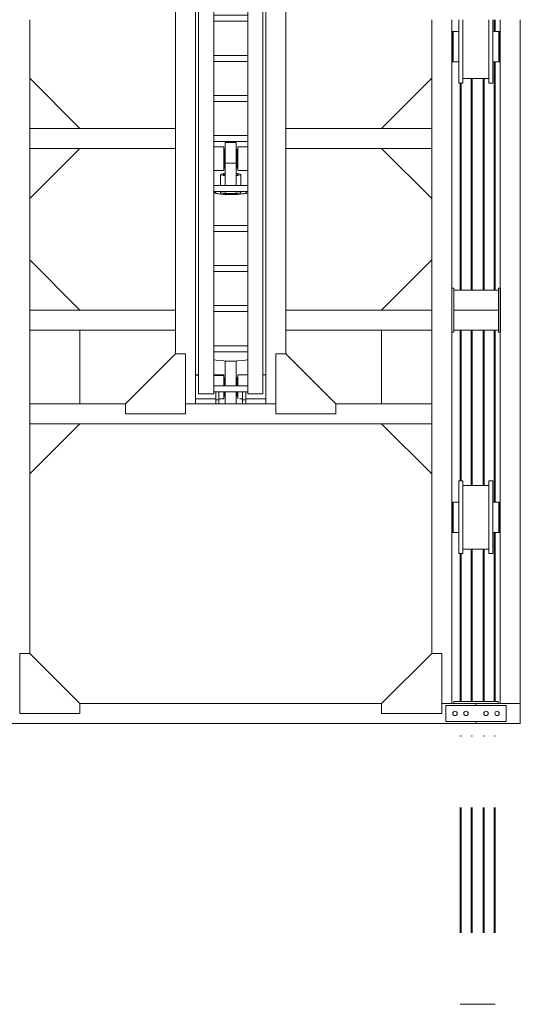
# Model space of a CAD drawing. Header units: millimetres. Extents: x 53056 to 116131, y -669674 to -625124.
# Tile 76 of 168: x 60411 to 62910, y -650638 to -645721. Entities that reach past the tile are written whole.
import ezdxf

# ---------------------------------------------------------------- set-up
doc = ezdxf.new("R2010")
doc.units = ezdxf.units.MM
doc.header["$MEASUREMENT"] = 0
doc.linetypes.add('DGN Style 1', pattern=[536.199087, 0.892178, -535.306909])
doc.linetypes.add('DGN Style 6', pattern=[1696.922902, 0.892178, -356.871273, 624.524727, -356.871273, 0.892178, -356.871273])
for name, color, linetype, lineweight in [('Side Cradle Hydraulic Arm Support', 7, 'Continuous', 0), ('Side Cradle Stbd', 7, 'Continuous', 0), ('Side Slip Rails', 7, 'Continuous', 0)]:
    doc.layers.add(name, color=color, linetype=linetype, lineweight=lineweight)

# ---------------------------------------------------------------- blocks, each defined once
blk = doc.blocks.new('*U82')
at = {"layer": 'Side Cradle Hydraulic Arm Support', "color": 7, "linetype": 'Continuous', "lineweight": 0}
for p, q in [((-175, -1059.4), (-175, 1359.5)), ((175, 1359.5), (175, -1059.4)), ((-175, 1202), (-170.2, 1202)), ((-160, 1182), (-169.7, 1182)), ((-160, 1181.8), (-169.7, 1181.8)), ((-169.7, 1181.8), (-160, 1181.8)), ((-160, 1192), (-160, 990.9)), ((-160, 1192), (-85, 1192)), ((-85, 1192), (-85, 990.9)), ((85, 990.9), (85, 1192)), ((85, 1192), (160, 1192)), ((160, 990.9), (160, 1192)), ((169.7, 1182), (160, 1181.9)), ((169.7, 1182), (160, 1182)), ((169.7, 1182), (169.7, 1182)), ((170.2, 1202), (175, 1202)), ((160, 1169.6), (160, 1169.6)), ((160, 1103.7), (160, 1142)), ((-275, 1109.5), (-275, 316.7)), ((-170.8, 1082), (-175, 1082)), ((-169.8, 1082), (-170.7, 1082)), ((-169.7, 1102), (-160, 1102)), ((-160, 1102), (-169.7, 1102)), ((-169.7, 1082), (-169.7, 1086.5)), ((-169.7, 1082), (-169.7, 1082)), ((160, 1102.1), (169.7, 1102.1)), ((169.7, 1102.1), (160, 1102.1)), ((169.7, 1102), (160, 1102)), ((169.7, 1082), (169.7, 1086.5)), ((169.7, 1082), (169.7, 1082)), ((170.7, 1082), (169.8, 1082)), ((175, 1082), (170.8, 1082)), ((275, 316.7), (275, 1109.5)), ((85, 1042), (-85, 1042)), ((-160, 990.9), (-160, -1009.4)), ((-160, 990.9), (-85, 990.9)), ((-85, 990.9), (-85, -1009.4)), ((85, -968.7), (85, 990.9)), ((160, 990.9), (85, 990.9)), ((160, 990.9), (160, -1009.4)), ((-160, 938.1), (-160, 938.1)), ((160, 938.1), (160, 938.1)), ((85, 881.3), (-85, 881.3)), ((-85, 851.3), (85, 851.3)), ((85, 681.3), (-85, 681.3)), ((-85, 651.3), (85, 651.3)), ((85, 481.3), (-85, 481.3)), ((-85, 451.3), (85, 451.3)), ((-1003.6, 316.7), (-275, 316.7)), ((-275, 216.7), (-275, 316.7)), ((-275, 316.7), (-275, 316.7)), ((1003.7, 316.7), (275, 316.7)), ((275, 216.7), (275, 316.7)), ((275, 316.7), (275, 316.7)), ((85, 281.3), (-85, 281.3)), ((-85, 251.3), (85, 251.3)), ((-1003.6, 216.7), (-275, 216.7)), ((-275, 216.7), (-275, -809.4)), ((-35, 205.6), (-30, 205.6)), ((-27.5, 213.2), (-30, 213.2)), ((30, 213.2), (27.5, 213.2)), ((30, 205.6), (35, 205.6)), ((275, 216.7), (275, 217.1)), ((1003.7, 216.7), (275, 216.7)), ((275, -809.4), (275, 216.7)), ((27.5, 172.8), (27.5, 142.1)), ((-35, 106.1), (-85, 106)), ((-35, 106.1), (-35, 107.6)), ((-35, 107.6), (-35, 107.6)), ((-30, 117.9), (-27.5, 117.9)), ((-27.5, 31.3), (-27.5, 142.1)), ((27.5, 142.1), (-27.5, 142.1)), ((27.5, 142.1), (27.5, 31.3)), ((27.5, 117.9), (30, 117.9)), ((35, 125.6), (30, 125.6)), ((-51, 31.3), (-51, 86.2)), ((51, 86.2), (51, 31.3)), ((85, 31.3), (-85, 31.3)), ((-85, 1.3), (85, 1.3)), ((-51, -3.2), (-51, 1.3)), ((-27.5, -9.4), (-27.5, 1.3)), ((27.5, 1.3), (27.5, -9.4)), ((51, 1.3), (51, -3.2)), ((-50, -3.8), (-50, -10.6)), ((-27.5, -9.4), (27.5, -9.4)), ((50, -10.6), (50, -3.8)), ((80, -3.2), (80, -3.2)), ((85, -168.7), (-85, -168.7)), ((-85, -198.7), (85, -198.7)), ((85, -368.7), (-85, -368.7)), ((-85, -398.7), (85, -398.7)), ((85, -568.7), (-85, -568.7)), ((-85, -598.7), (85, -598.7)), ((-275, -690.5), (-275, -690.5)), ((275, -690.5), (275, -690.5)), ((-85, -768.7), (85, -768.7)), ((85, -798.7), (-85, -798.7)), ((27.5, -845.4), (-27.5, -845.4)), ((83.1, -838.7), (85, -837.5)), ((-175, -914.4), (-160, -914.4)), ((-160, -915.8), (-175, -915.4)), ((-160, -919), (-160, -919)), ((-27.5, -927.1), (-30, -927.1)), ((30, -927.1), (27.5, -927.1)), ((85, -914.4), (37.5, -914.4)), ((175, -914.4), (160, -914.4)), ((160, -919), (160, -919)), ((85, -968.7), (-85, -968.7)), ((-30, -934.4), (-35, -934.4)), ((-30, -934.5), (-35, -934.5)), ((-30, -934.5), (-35, -934.5)), ((-35, -934.5), (-30, -934.5)), ((-35, -934.5), (-30, -934.5)), ((35, -934.4), (30, -934.4)), ((35, -934.5), (30, -934.5)), ((30, -934.5), (35, -934.5)), ((30, -934.5), (35, -934.5)), ((85, -968.7), (85, -998.7)), ((-160, -1009.4), (-85, -1009.4)), ((-85, -998.7), (85, -998.7)), ((-75, -998.7), (-75, -1039.4)), ((-59, -1039.4), (-59, -998.7)), ((-35, -1014.4), (-30, -1014.4)), ((-35, -1014.4), (-30, -1014.4)), ((-35, -1034.4), (-35, -1029.9)), ((-30, -1014.4), (-30, -1014.4)), ((-30, -1014.4), (-30, -1014.4)), ((-27.5, -1021.8), (-30, -1021.8)), ((30, -1021.8), (27.5, -1021.8)), ((30, -1014.4), (35, -1014.4)), ((35, -1014.4), (30, -1014.4)), ((30, -1014.4), (35, -1014.4)), ((35, -1029.9), (35, -1034.4)), ((59, -1039.4), (59, -998.7)), ((75, -998.7), (75, -1039.4)), ((85, -1009.4), (85, -998.7)), ((160, -1009.4), (85, -1009.4)), ((-525, -1059.4), (-1003.6, -1059.4)), ((225, -1059.4), (-225, -1059.4)), ((-175, -1034.4), (-75, -1034.4)), ((-175, -1059.4), (-175, -1059.4)), ((-75, -1039.4), (-75, -1059.4)), ((-75, -1039.4), (-59, -1039.4)), ((-59, -1059.4), (-75, -1059.4)), ((-59, -1034.4), (-37.8, -1034.4)), ((-59, -1034.4), (-59, -1034.4)), ((-59, -1059.4), (-59, -1039.4)), ((-35.5, -1034.4), (-35, -1034.4)), ((35.8, -1034.4), (35, -1034.4)), ((59, -1034.4), (45.8, -1034.4)), ((59, -1059.4), (59, -1039.4)), ((75, -1039.4), (59, -1039.4)), ((59, -1059.4), (75, -1059.4)), ((59, -1059.4), (59, -1059.4)), ((175, -1034.4), (75, -1034.4)), ((75, -1039.4), (75, -1059.4)), ((75, -1059.4), (75, -1059.4)), ((1003.7, -1059.4), (525, -1059.4)), ((1003.7, -1159.4), (-1003.6, -1159.4))]:
    blk.add_line(p, q, dxfattribs=at)
at = {"layer": 'Side Cradle Hydraulic Arm Support', "color": 7, "linetype": 'Continuous', "lineweight": 0, "flags": 128}
for points in [[(-248.5, 1409.5), (-225, 1409.5), (-225, 1109.5), (-275, 1109.5), (-520, 1354.5)], [(248.5, 1409.5), (225, 1409.5), (225, 1109.5), (275, 1109.5), (520, 1354.5)], [(-160, 1242), (160, 1242), (160, 1234.4), (160, 1212.7), (160, 1192)], [(-160, 1192), (-160, 1212.7), (-160, 1234.4), (-160, 1242)], [(-169.8, 1202), (-169.7, 1202), (-169.7, 1197.4), (-169.7, 1184.4), (-169.7, 1164.9), (-169.7, 1142), (-169.7, 1119), (-169.7, 1099.5), (-169.7, 1086.5)], [(169.7, 1086.5), (169.7, 1099.5), (169.7, 1119), (169.7, 1142), (169.7, 1164.9), (169.7, 1184.4), (169.7, 1197.4), (169.7, 1202), (169.8, 1202)], [(-85, 225.1), (-35, 225), (-35, 217.5), (-35, 202), (-35, 181), (-35, 157.6), (-35, 135.5), (-35, 117.9), (-35, 113.6), (-35, 107.6), (-85, 106.6)], [(-30, 117.9), (-30, 119.4), (-30, 127.9), (-30, 142.1), (-30, 160), (-30, 178.6), (-30, 195.3), (-30, 207.5), (-30, 213.2), (-30, 213.2)], [(-27.5, 142.1), (-27.5, 172.8), (-27.5, 202.4), (-27.5, 226.5), (-27.5, 241.6), (-27.5, 245.4), (27.5, 245.4), (27.5, 241.6), (27.5, 226.5), (27.5, 202.4), (27.5, 172.8)], [(30, 117.9), (30, 119.4), (30, 127.9), (30, 142.1), (30, 160), (30, 178.6), (30, 195.3), (30, 207.5), (30, 213.2), (30, 213.2)], [(35, 107.6), (35, 107.6), (35, 117.9), (35, 135.5), (35, 157.6), (35, 181), (35, 202), (35, 217.5), (35, 225), (85, 225)], [(85, 106.6), (35, 107.6), (35, 106.1), (85, 106.1)], [(-27.5, 91.2), (-36.1, 90.5), (-47.1, 88.5), (-51, 86.2), (-47.1, 83.8), (-36.1, 81.8), (-27.5, 81.1)], [(-38, 86.2), (-35.1, 87.9), (-27.5, 89.3)], [(-27.5, 83), (-35.1, 84.4), (-38, 86.2)], [(51, 86.2), (47.1, 88.5), (36.1, 90.5), (27.5, 91.2)], [(27.5, 89.3), (35.1, 87.9), (38, 86.2), (35.1, 84.4), (27.5, 83)], [(27.5, 81.1), (36.1, 81.8), (47.1, 83.8), (51, 86.2)], [(-81.4, 1.3), (-83.1, 1), (-85, -0.2)], [(-69.6, 1.3), (-73.9, 0.5), (-80, -3.2)], [(80, -3.2), (73.9, 0.5), (69.6, 1.3)], [(85, -0.2), (83.1, 1), (81.4, 1.3)], [(-85, -6.3), (-83.1, -7.4), (-63.6, -10.9), (-34.4, -13.3), (0, -14.1), (34.4, -13.3), (63.6, -10.9), (83.1, -7.4), (85, -6.2)], [(-80, -3.2), (-80, -3.2), (-73.9, -6.9), (-56.6, -10.1), (-30.6, -12.2), (0, -12.9), (30.6, -12.2), (56.6, -10.1), (73.9, -6.9), (80, -3.2)], [(-51, -3.2), (-51, -3.2), (-47.1, -5.6), (-36.1, -7.6), (-27.5, -8.3)], [(27.5, -8.3), (36.1, -7.6), (47.1, -5.6), (51, -3.2)], [(275, -690.5), (275, -690.5), (275, -690.5)], [(-525, -1109.4), (-225, -1109.4), (-225, -809.4), (-275, -809.4), (-525, -1059.4), (-525, -1109.4)], [(525, -1109.4), (225, -1109.4), (225, -809.4), (275, -809.4), (525, -1059.4), (525, -1109.4)], [(-85, -837.5), (-83.1, -838.7), (-63.6, -842.2), (-34.4, -844.6), (0, -845.4), (34.4, -844.6), (63.6, -842.2), (83.1, -838.7)], [(-27.5, -844.8), (-27.5, -845.4), (-27.5, -968.7)], [(27.5, -844.8), (27.5, -844.8), (0, -845.4), (-27.5, -844.8), (-27.5, -844.8)], [(27.5, -844.8), (27.5, -845.4), (27.5, -968.7)], [(-175, -914.4), (-175, -914.4), (-175, -914.4)], [(-85, -914.4), (-35, -914.4), (-35, -919), (-85, -917.7)], [(-85, -917.7), (-35, -919), (-35, -932), (-35, -951.5), (-35, -968.7)], [(-30, -968.7), (-30, -963.4), (-30, -946.4), (-30, -933.6), (-30, -927.1), (-30, -927.1)], [(30, -968.7), (30, -963.4), (30, -946.4), (30, -933.6), (30, -927.1), (30, -927.1)], [(35.5, -914.4), (35, -914.4), (35, -919), (35, -932), (35, -951.5), (35, -968.7)], [(-35, -998.7), (-35, -1016.9), (-35, -1029.9)], [(-30, -1021.8), (-30, -1021.2), (-30, -1013.4), (-30, -999.7), (-30, -998.7)], [(-27.5, -998.7), (-27.5, -1018.7), (-27.5, -1045.3), (-27.5, -1059.4)], [(27.5, -998.7), (27.5, -1018.7), (27.5, -1045.3), (27.5, -1059.4)], [(30, -1021.8), (30, -1021.2), (30, -1013.4), (30, -999.7), (30, -998.7)], [(35, -998.7), (35, -1016.9), (35, -1029.9)], [(75, -1030.9), (75, -1030.9), (75, -1030.9)]]:
    blk.add_lwpolyline(points, dxfattribs=at)
at = {"layer": 'Side Cradle Stbd', "color": 7, "linetype": 'Continuous', "lineweight": 0}
for p, q in [((-1003.6, 566.7), (-753.6, 316.7)), ((1003.7, 566.7), (753.7, 316.7)), ((-1003.6, -33.3), (-753.6, 216.7)), ((1003.7, -33.3), (753.7, 216.7)), ((-1003.6, -340.5), (-753.6, -590.5)), ((1003.7, -340.5), (753.7, -590.5)), ((-1003.6, -590.5), (-275, -590.5)), ((275, -590.5), (1003.7, -590.5)), ((-275, -690.5), (-1003.6, -690.5)), ((-753.6, -1059.4), (-753.6, -690.5)), ((1003.7, -690.5), (275, -690.5)), ((753.7, -1059.4), (753.7, -690.5)), ((-1003.6, -1409.4), (-753.6, -1159.4)), ((1003.7, -1409.4), (753.7, -1159.4))]:
    blk.add_line(p, q, dxfattribs=at)
blk = doc.blocks.new('*U55')
at = {"layer": 'Side Cradle Stbd', "color": 7, "linetype": 'Continuous', "lineweight": 0}
for p, q in [((-24133.2, 1386), (-24133.2, 1678.8)), ((-22125.9, 1678.8), (-22125.9, 1386)), ((-22025.9, 1678.8), (-22025.9, -1736)), ((-21783.5, -1736), (-21783.5, 1678.8)), ((-21683.5, -1736), (-21683.5, 1678.8)), ((-22025.9, 1583.8), (-22023.5, 1583.8)), ((-21786.5, 1583.8), (-21783.5, 1583.8)), ((-22018.5, 1573), (-22018.5, 1543.8)), ((-21970, 1474.5), (-21970, 1543.8)), ((-21820, 1474.5), (-21820, 1543.8)), ((-22023.5, 1503.8), (-22025.9, 1503.8)), ((-22023.5, 1506.9), (-22023.5, 1503.8)), ((-22018.5, 1489.9), (-22018.5, 1473.4)), ((-21783.5, 1503.8), (-21786.5, 1503.8)), ((-21786.5, 1489.9), (-21786.5, 1473.4)), ((-22018.5, 1473.4), (-22018.5, 1467.6)), ((-21990, 1473.4), (-21990, 1467.6)), ((-21786.5, 1473.4), (-21786.5, 1467.6)), ((-24133.2, -590.1), (-24133.2, 1386)), ((-22125.9, 1386), (-22125.9, -590.1)), ((-21840, 1384.8), (-21970, 1384.8)), ((-21990, 1362.6), (-21990, 1376.4)), ((-21840, 1362.6), (-21840, 1376.4)), ((-22025.9, 338.8), (-22015.9, 338.8)), ((-22015.9, 338.8), (-22015.9, 328.8)), ((-22015.9, 228.8), (-22015.9, 328.8)), ((-21792.9, 328.8), (-22015.9, 328.8)), ((-21792.9, 338.8), (-21782.9, 338.8)), ((-21792.9, 328.8), (-21792.9, 338.8)), ((-21792.9, 328.8), (-21792.9, 228.8)), ((-21782.9, 338.8), (-21782.9, 288.8)), ((-22015.9, 228.8), (-22015.9, 128.8)), ((-21792.9, 228.8), (-22015.9, 228.8)), ((-21792.9, 128.8), (-21792.9, 228.8)), ((-22015.9, 118.8), (-22025.9, 118.8)), ((-21792.9, 128.8), (-22015.9, 128.8)), ((-22015.9, 128.8), (-22015.9, 118.8)), ((-21792.9, 118.8), (-21792.9, 128.8)), ((-21782.9, 118.8), (-21792.9, 118.8)), ((-24133.2, -1486), (-24133.2, -590.1)), ((-22125.9, -590.1), (-22125.9, -1486)), ((-21970, -647.2), (-21840, -647.2)), ((-22025.9, -766.2), (-22023.5, -766.2)), ((-22018.5, -777), (-22018.5, -806.2)), ((-21786.5, -766.2), (-21783.5, -766.2)), ((-21970, -875.5), (-21970, -806.2)), ((-21820, -875.5), (-21820, -806.2)), ((-22023.5, -846.2), (-22025.9, -846.2)), ((-22023.5, -843.1), (-22023.5, -846.2)), ((-22018.5, -860.1), (-22018.5, -876.6)), ((-22018.5, -876.6), (-22018.5, -882.4)), ((-21990, -876.6), (-21990, -882.4)), ((-21783.5, -846.2), (-21786.5, -846.2)), ((-21786.5, -860.1), (-21786.5, -876.6)), ((-21786.5, -876.6), (-21786.5, -882.4)), ((-21990, -987.4), (-21990, -973.6)), ((-21840, -965.2), (-21970, -965.2)), ((-21840, -987.4), (-21840, -973.6)), ((-23883.2, -1736), (-22375.9, -1736)), ((-22075.9, -1736), (-21904.7, -1736)), ((-22054.7, -1746), (-22054.7, -1826)), ((-21754.7, -1746), (-22054.7, -1746)), ((-22014.7, -1726), (-22014.7, -1736)), ((-22014.7, -1726), (-21990.2, -1726)), ((-21783.5, -1736), (-21904.7, -1736)), ((-21794.7, -1726), (-21794.7, -1736)), ((-21754.7, -1826), (-21754.7, -1746)), ((-21683.5, -1836), (-21683.5, -1736)), ((-21998.7, -1786), (-21999.5, -1790.3)), ((-21950.5, -1796.2), (-21954.7, -1797)), ((-21844.5, -1790.3), (-21843.7, -1786)), ((-21795.5, -1775.9), (-21791.9, -1778.3)), ((-24354.4, -1836), (-21904.7, -1836)), ((-22054.7, -1826), (-21754.7, -1826)), ((-21683.5, -1836), (-21904.7, -1836))]:
    blk.add_line(p, q, dxfattribs=at)
at = {"layer": 'Side Cradle Stbd', "color": 7, "linetype": 'Continuous', "lineweight": 0, "flags": 128}
for points in [[(-21990, 1543.8), (-21990, 1543.8), (-21990, 1613.2), (-21990, 1671.9), (-21990, 1678.8)], [(-21970, 1543.8), (-21970, 1613.2), (-21970, 1671.9), (-21970, 1678.8)], [(-21840, 1376.4), (-21840, 1415.7), (-21840, 1474.5), (-21840, 1543.8), (-21840, 1613.2), (-21840, 1671.9), (-21840, 1678.8)], [(-21820, 1543.8), (-21820, 1613.2), (-21820, 1671.9), (-21820, 1678.8)], [(-22018.5, 1620), (-22018.5, 1620), (-22023.5, 1620), (-22023.5, 1614.2), (-22023.5, 1597.7), (-22023.5, 1573), (-22023.5, 1543.8), (-22023.5, 1514.7), (-22023.5, 1489.9), (-22023.5, 1473.4), (-22023.5, 1467.6), (-22018.5, 1467.6)], [(-22023.5, 1573), (-22023.5, 1573.2), (-22023.5, 1580.8), (-22023.5, 1580.8), (-22023.5, 1580.8), (-22023.5, 1581.3), (-22023.5, 1583.8), (-22023.5, 1583.8), (-22023.5, 1583.8)], [(-21990, 1620), (-22018.5, 1620), (-22018.5, 1614.2), (-22018.5, 1597.7), (-22018.5, 1597.7)], [(-22018.5, 1597.7), (-22018.5, 1573), (-22018.5, 1573)], [(-21990, 1613.2), (-21990, 1614.2), (-21990, 1614.2), (-21990, 1614.9), (-21990, 1620), (-21990, 1620), (-21990, 1620)], [(-21990, 1597.7), (-21990, 1597.7), (-21990, 1599.8), (-21990, 1613.2)], [(-21990, 1573), (-21990, 1573), (-21990, 1576.1), (-21990, 1597.7), (-21990, 1597.7)], [(-21791.5, 1620), (-21791.5, 1620), (-21820, 1620)], [(-21786.5, 1620), (-21786.5, 1620), (-21791.5, 1620), (-21791.5, 1620)], [(-21791.5, 1620), (-21791.5, 1614.2), (-21791.5, 1597.7), (-21791.5, 1573), (-21791.5, 1573)], [(-21786.5, 1620), (-21786.5, 1614.2), (-21786.5, 1597.7), (-21786.5, 1573), (-21786.5, 1543.8), (-21786.5, 1514.7), (-21786.5, 1489.9)], [(-22023.5, 1572.1), (-22023.5, 1572.1), (-22023.5, 1572.1), (-22023.5, 1572.4), (-22023.5, 1572.4), (-22023.5, 1573)], [(-22023.5, 1559.1), (-22023.5, 1559.1), (-22023.5, 1560.5), (-22023.5, 1572.1), (-22023.5, 1572.1)], [(-22018.5, 1573), (-22018.5, 1573), (-22018.5, 1543.8)], [(-22018.5, 1543.8), (-22018.5, 1543.8), (-22018.5, 1514.7), (-22018.5, 1489.9)], [(-21990, 1376.4), (-21990, 1415.7), (-21990, 1474.5), (-21990, 1543.8)], [(-21791.5, 1573), (-21791.5, 1543.8), (-21791.5, 1543.8)], [(-21791.5, 1543.8), (-21791.5, 1543.8), (-21791.5, 1514.7), (-21791.5, 1489.9)], [(-22023.5, 1514.7), (-22023.5, 1515.2), (-22023.5, 1515.5), (-22023.5, 1515.5)], [(-22023.5, 1506.9), (-22023.5, 1508.4), (-22023.5, 1514.7)], [(-21791.5, 1489.9), (-21791.5, 1489.9), (-21791.5, 1473.4), (-21791.5, 1467.6), (-21786.5, 1467.6)], [(-22018.5, 1467.6), (-22018.5, 1467.6), (-21990, 1467.6)], [(-21970, 1362.6), (-21970, 1376.4), (-21970, 1415.7), (-21970, 1474.5)], [(-21820, 1362.6), (-21820, 1376.4), (-21820, 1415.7), (-21820, 1474.5)], [(-21820, 1467.6), (-21791.5, 1467.6), (-21791.5, 1467.6)], [(-21970, 1362.6), (-21970, 1362.6), (-21990, 1362.6)], [(-21820, 1362.6), (-21820, 1362.6), (-21840, 1362.6)], [(-21782.9, 288.8), (-21782.9, 228.8), (-21782.9, 138.3), (-21782.9, 118.8)], [(-21990, -806.2), (-21990, -806.2), (-21990, -736.8), (-21990, -678.1), (-21990, -638.8), (-21990, -625), (-21970, -625), (-21970, -625)], [(-21970, -806.2), (-21970, -736.8), (-21970, -678.1), (-21970, -638.8), (-21970, -625)], [(-21840, -745.3), (-21840, -736.8), (-21840, -678.1), (-21840, -638.8), (-21840, -625), (-21820, -625), (-21820, -625)], [(-21820, -806.2), (-21820, -736.8), (-21820, -678.1), (-21820, -638.8), (-21820, -625)], [(-22018.5, -730), (-22018.5, -730), (-22023.5, -730), (-22023.5, -735.8), (-22023.5, -752.3), (-22023.5, -777), (-22023.5, -806.2), (-22023.5, -835.3), (-22023.5, -860.1), (-22023.5, -876.6), (-22023.5, -882.4), (-22018.5, -882.4)], [(-21990, -730), (-22018.5, -730), (-22018.5, -735.8), (-22018.5, -752.3), (-22018.5, -777), (-22018.5, -777)], [(-22018.5, -735.8), (-22018.5, -735.8), (-22018.5, -752.3), (-22018.5, -752.3)], [(-21990, -736.8), (-21990, -735.8), (-21990, -735.8), (-21990, -735.1), (-21990, -730), (-21990, -730), (-21990, -730)], [(-21990, -752.3), (-21990, -752.3), (-21990, -750.2), (-21990, -736.8)], [(-21791.5, -730), (-21791.5, -730), (-21820, -730)], [(-21786.5, -730), (-21786.5, -730), (-21791.5, -730), (-21791.5, -730)], [(-21791.5, -730), (-21791.5, -735.8), (-21791.5, -752.3), (-21791.5, -777), (-21791.5, -777)], [(-21786.5, -730), (-21786.5, -735.8), (-21786.5, -752.3), (-21786.5, -777), (-21786.5, -806.2), (-21786.5, -835.3), (-21786.5, -860.1)], [(-22023.5, -777), (-22023.5, -776.8), (-22023.5, -769.2), (-22023.5, -769.2), (-22023.5, -769.2), (-22023.5, -768.7), (-22023.5, -766.2), (-22023.5, -766.2), (-22023.5, -766.2)], [(-22023.5, -777.9), (-22023.5, -777.9), (-22023.5, -777.9), (-22023.5, -777.6), (-22023.5, -777.6), (-22023.5, -777)], [(-22023.5, -790.9), (-22023.5, -790.9), (-22023.5, -789.5), (-22023.5, -777.9), (-22023.5, -777.9)], [(-22018.5, -777), (-22018.5, -777), (-22018.5, -806.2)], [(-21840, -806.2), (-21840, -806.2), (-21840, -745.3)], [(-21791.5, -777), (-21791.5, -806.2), (-21791.5, -806.2)], [(-22023.5, -835.3), (-22023.5, -834.8), (-22023.5, -834.5), (-22023.5, -834.5)], [(-22023.5, -843.1), (-22023.5, -841.6), (-22023.5, -835.3)], [(-22018.5, -806.2), (-22018.5, -806.2), (-22018.5, -835.3), (-22018.5, -860.1)], [(-21990, -973.6), (-21990, -934.3), (-21990, -875.5), (-21990, -806.2)], [(-21840, -973.6), (-21840, -934.3), (-21840, -875.5), (-21840, -806.2)], [(-21791.5, -806.2), (-21791.5, -806.2), (-21791.5, -835.3)], [(-21791.5, -835.3), (-21791.5, -835.3), (-21791.5, -860.1), (-21791.5, -876.6), (-21791.5, -882.4), (-21786.5, -882.4)], [(-22018.5, -882.4), (-22018.5, -882.4), (-21990, -882.4)], [(-21970, -987.4), (-21970, -973.6), (-21970, -934.3), (-21970, -875.5)], [(-21820, -987.4), (-21820, -973.6), (-21820, -934.3), (-21820, -875.5)], [(-21820, -882.4), (-21791.5, -882.4), (-21791.5, -882.4)], [(-21970, -987.4), (-21970, -987.4), (-21990, -987.4)], [(-21820, -987.4), (-21820, -987.4), (-21840, -987.4)], [(-23883.2, -1786), (-24183.2, -1786), (-24183.2, -1486), (-24133.2, -1486), (-23883.2, -1736), (-23883.2, -1786)], [(-22375.9, -1786), (-22075.9, -1786), (-22075.9, -1486), (-22125.9, -1486), (-22375.9, -1736), (-22375.9, -1786)], [(-21990.2, -1726), (-21904.7, -1726), (-21854.7, -1726), (-21794.7, -1726)], [(-21904.7, -1746), (-21904.7, -1736), (-21904.7, -1736)], [(-21683.5, -1736), (-21683.5, -1736), (-21783.5, -1736), (-21783.5, -1736)], [(-21999.5, -1790.3), (-22001.9, -1793.8), (-22005.5, -1796.2), (-22009.7, -1797), (-22013.9, -1796.2), (-22017.5, -1793.8), (-22019.8, -1790.3), (-22020.7, -1786), (-22019.8, -1781.8), (-22017.5, -1778.3), (-22013.9, -1775.9), (-22009.7, -1775), (-22005.5, -1775.9), (-22001.9, -1778.3), (-21999.5, -1781.8), (-21998.7, -1786)], [(-21954.7, -1797), (-21958.9, -1796.2), (-21962.5, -1793.8), (-21964.8, -1790.3), (-21965.7, -1786), (-21964.8, -1781.8), (-21962.5, -1778.3), (-21958.9, -1775.9), (-21954.7, -1775), (-21950.5, -1775.9), (-21946.9, -1778.3), (-21944.5, -1781.8), (-21943.7, -1786), (-21944.5, -1790.3), (-21946.9, -1793.8), (-21950.5, -1796.2)], [(-21843.7, -1786), (-21844.5, -1781.8), (-21846.9, -1778.3), (-21850.5, -1775.9), (-21854.7, -1775), (-21858.9, -1775.9), (-21862.5, -1778.3), (-21864.8, -1781.8), (-21865.7, -1786), (-21864.8, -1790.3), (-21862.5, -1793.8), (-21858.9, -1796.2), (-21854.7, -1797), (-21850.5, -1796.2), (-21846.9, -1793.8), (-21844.5, -1790.3)], [(-21791.9, -1778.3), (-21789.5, -1781.8), (-21788.7, -1786), (-21789.5, -1790.3), (-21791.9, -1793.8), (-21795.5, -1796.2), (-21799.7, -1797), (-21803.9, -1796.2), (-21807.5, -1793.8), (-21809.8, -1790.3), (-21810.7, -1786), (-21809.8, -1781.8), (-21807.5, -1778.3), (-21803.9, -1775.9), (-21799.7, -1775), (-21795.5, -1775.9)], [(-21904.7, -1836), (-21904.7, -1836), (-21904.7, -1826)]]:
    blk.add_lwpolyline(points, dxfattribs=at)
at = {"layer": 'Side Slip Rails', "color": 7, "linetype": 'Continuous', "lineweight": 0}
for p, q in [((-21813.4, 1620), (-21813.4, 1678.8)), ((-21808.8, 1620), (-21808.8, 1678.8)), ((-21813.4, 328.8), (-21813.4, 1467.6)), ((-21808.8, 328.8), (-21808.8, 1467.6)), ((-21928.8, 328.8), (-21928.8, 1384.8)), ((-21923.8, 328.8), (-21923.8, 1384.8)), ((-21868.8, 328.8), (-21868.8, 1384.8)), ((-21863.8, 328.8), (-21863.8, 1384.8)), ((-21983.8, 328.8), (-21983.8, 1362.6)), ((-21979.1, 328.8), (-21979.1, 1362.6)), ((-21983.8, -625), (-21983.8, 128.8)), ((-21979.1, -625), (-21979.1, 128.8)), ((-21928.8, -647.2), (-21928.8, 128.8)), ((-21923.8, -647.2), (-21923.8, 128.8)), ((-21868.8, -647.2), (-21868.8, 128.8)), ((-21863.8, -647.2), (-21863.8, 128.8)), ((-21813.4, -730), (-21813.4, 128.8)), ((-21808.8, -730), (-21808.8, 128.8)), ((-21813.4, -1726), (-21813.4, -882.4)), ((-21808.8, -1726), (-21808.8, -882.4)), ((-21928.8, -1726), (-21928.8, -965.2)), ((-21923.8, -1726), (-21923.8, -965.2)), ((-21868.8, -1726), (-21868.8, -965.2)), ((-21863.8, -1726), (-21863.8, -965.2)), ((-21983.8, -1726), (-21983.8, -987.4)), ((-21979.1, -1726), (-21979.1, -987.4))]:
    blk.add_line(p, q, dxfattribs=at)
at = {"layer": 'Side Slip Rails', "color": 7, "linetype": 'DGN Style 6', "lineweight": 0}
for p, q in [((-21983.8, -3238.7), (-21983.8, -1836)), ((-21979.1, -3238.7), (-21979.1, -1836)), ((-21928.8, -3238.7), (-21928.8, -1836)), ((-21923.8, -3238.7), (-21923.8, -1836)), ((-21868.8, -3238.7), (-21868.8, -1836)), ((-21863.8, -3238.7), (-21863.8, -1836)), ((-21813.4, -3238.7), (-21813.4, -1836)), ((-21808.8, -3238.7), (-21808.8, -1836))]:
    blk.add_line(p, q, dxfattribs=at)
at = {"layer": 'Side Slip Rails', "color": 7, "linetype": 'Continuous', "lineweight": 0, "flags": 128}
for points in [[(-21928.8, -3238.7), (-21979.1, -3238.7), (-21980.9, -3238.7), (-21982.4, -3238.7), (-21983.4, -3238.7), (-21983.8, -3238.7), (-21983.8, -3238.7)], [(-21863.8, -3238.7), (-21863.8, -3238.7), (-21864.1, -3238.7), (-21865.2, -3238.7), (-21866.8, -3238.7), (-21868.8, -3238.7), (-21923.8, -3238.7), (-21925.7, -3238.7), (-21927.3, -3238.7), (-21928.4, -3238.7), (-21928.8, -3238.7), (-21928.8, -3238.7)], [(-21808.8, -3238.7), (-21808.8, -3238.7), (-21809.1, -3238.7), (-21810.1, -3238.7), (-21811.6, -3238.7), (-21813.4, -3238.7), (-21863.8, -3238.7)]]:
    blk.add_lwpolyline(points, dxfattribs=at)
at = {"layer": 'Side Cradle Stbd', "color": 7, "linetype": 'Continuous', "lineweight": 0}
blk.add_blockref('*U82', (-23129.6, 819.4), dxfattribs=at)

msp = doc.modelspace()

# ---------------------------------------------------------------- block references
at = {"color": 7, "linetype": 'DGN Style 1', "lineweight": 0}
msp.add_blockref('*U55', (84593.95, -647399.35), dxfattribs=at)

doc.saveas('drawing.dxf')
